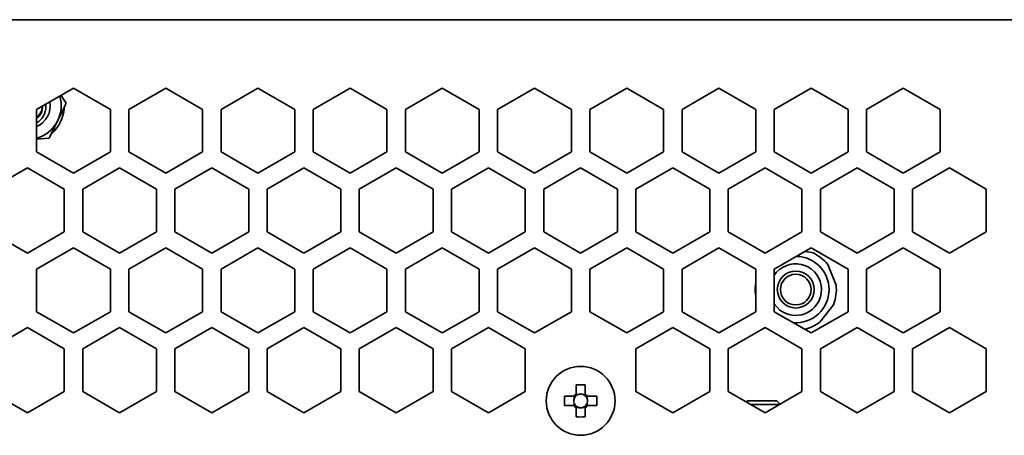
# Model space of a CAD drawing. Header units: millimetres. Extents: x -84 to 806, y -145 to 511.
# Tile 36 of 43: x 737 to 764, y 272 to 283. Entities that reach past the tile are written whole.
import ezdxf

# ---------------------------------------------------------------- set-up
doc = ezdxf.new("R2010")
doc.units = ezdxf.units.MM

msp = doc.modelspace()

# ---------------------------------------------------------------- linework, layer by layer
at = {"color": 7, "linetype": 'Continuous', "lineweight": 35}
for p, q in [((632.2702, 283.1125), (778.1368, 283.1125)), ((737.2868, 280.6818), (738.2868, 281.2591)), ((738.2868, 281.2591), (739.2868, 280.6818)), ((739.7868, 280.6818), (740.7868, 281.2591)), ((740.7868, 281.2591), (741.7868, 280.6818)), ((742.2868, 280.6818), (743.2868, 281.2591)), ((743.2868, 281.2591), (744.2868, 280.6818)), ((744.7868, 280.6818), (745.7868, 281.2591)), ((745.7868, 281.2591), (746.7868, 280.6818)), ((747.2868, 280.6818), (748.2868, 281.2591)), ((748.2868, 281.2591), (749.2868, 280.6818)), ((749.7868, 280.6818), (750.7868, 281.2591)), ((750.7868, 281.2591), (751.7868, 280.6818)), ((752.2868, 280.6818), (753.2868, 281.2591)), ((753.2868, 281.2591), (754.2868, 280.6818)), ((754.7868, 280.6818), (755.7868, 281.2591)), ((755.7868, 281.2591), (756.7868, 280.6818)), ((757.2868, 280.6818), (758.2868, 281.2591)), ((758.2868, 281.2591), (759.2868, 280.6818)), ((759.7868, 280.6818), (760.7868, 281.2591)), ((760.7868, 281.2591), (761.7868, 280.6818)), ((737.2868, 279.5271), (737.2868, 280.6818)), ((739.2868, 280.6818), (739.2868, 279.5271)), ((739.7868, 279.5271), (739.7868, 280.6818)), ((741.7868, 280.6818), (741.7868, 279.5271)), ((742.2868, 279.5271), (742.2868, 280.6818)), ((744.2868, 280.6818), (744.2868, 279.5271)), ((744.7868, 279.5271), (744.7868, 280.6818)), ((746.7868, 280.6818), (746.7868, 279.5271)), ((747.2868, 279.5271), (747.2868, 280.6818)), ((749.2868, 280.6818), (749.2868, 279.5271)), ((749.7868, 279.5271), (749.7868, 280.6818)), ((751.7868, 280.6818), (751.7868, 279.5271)), ((752.2868, 279.5271), (752.2868, 280.6818)), ((754.2868, 280.6818), (754.2868, 279.5271)), ((754.7868, 279.5271), (754.7868, 280.6818)), ((756.7868, 280.6818), (756.7868, 279.5271)), ((757.2868, 279.5271), (757.2868, 280.6818)), ((759.2868, 280.6818), (759.2868, 279.5271)), ((759.7868, 279.5271), (759.7868, 280.6818)), ((761.7868, 280.6818), (761.7868, 279.5271)), ((737.6272, 279.9006), (737.2868, 279.8774)), ((738.2868, 278.9497), (737.2868, 279.5271)), ((739.2868, 279.5271), (738.2868, 278.9497)), ((740.7868, 278.9497), (739.7868, 279.5271)), ((741.7868, 279.5271), (740.7868, 278.9497)), ((743.2868, 278.9497), (742.2868, 279.5271)), ((744.2868, 279.5271), (743.2868, 278.9497)), ((745.7868, 278.9497), (744.7868, 279.5271)), ((746.7868, 279.5271), (745.7868, 278.9497)), ((748.2868, 278.9497), (747.2868, 279.5271)), ((749.2868, 279.5271), (748.2868, 278.9497)), ((750.7868, 278.9497), (749.7868, 279.5271)), ((751.7868, 279.5271), (750.7868, 278.9497)), ((753.2868, 278.9497), (752.2868, 279.5271)), ((754.2868, 279.5271), (753.2868, 278.9497)), ((755.7868, 278.9497), (754.7868, 279.5271)), ((756.7868, 279.5271), (755.7868, 278.9497)), ((758.2868, 278.9497), (757.2868, 279.5271)), ((759.2868, 279.5271), (758.2868, 278.9497)), ((760.7868, 278.9497), (759.7868, 279.5271)), ((761.7868, 279.5271), (760.7868, 278.9497)), ((736.0368, 278.5167), (737.0368, 279.0941)), ((737.0368, 279.0941), (738.0368, 278.5167)), ((738.5368, 278.5167), (739.5368, 279.0941)), ((739.5368, 279.0941), (740.5368, 278.5167)), ((741.0368, 278.5167), (742.0368, 279.0941)), ((742.0368, 279.0941), (743.0368, 278.5167)), ((743.5368, 278.5167), (744.5368, 279.0941)), ((744.5368, 279.0941), (745.5368, 278.5167)), ((746.0368, 278.5167), (747.0368, 279.0941)), ((747.0368, 279.0941), (748.0368, 278.5167)), ((748.5368, 278.5167), (749.5368, 279.0941)), ((749.5368, 279.0941), (750.5368, 278.5167)), ((751.0368, 278.5167), (752.0368, 279.0941)), ((752.0368, 279.0941), (753.0368, 278.5167)), ((753.5368, 278.5167), (754.5368, 279.0941)), ((754.5368, 279.0941), (755.5368, 278.5167)), ((756.0368, 278.5167), (757.0368, 279.0941)), ((757.0368, 279.0941), (758.0368, 278.5167)), ((758.5368, 278.5167), (759.5368, 279.0941)), ((759.5368, 279.0941), (760.5368, 278.5167)), ((761.0368, 278.5167), (762.0368, 279.0941)), ((762.0368, 279.0941), (763.0368, 278.5167)), ((738.0368, 278.5167), (738.0368, 277.362)), ((738.5368, 277.362), (738.5368, 278.5167)), ((740.5368, 278.5167), (740.5368, 277.362)), ((741.0368, 277.362), (741.0368, 278.5167)), ((743.0368, 278.5167), (743.0368, 277.362)), ((743.5368, 277.362), (743.5368, 278.5167)), ((745.5368, 278.5167), (745.5368, 277.362)), ((746.0368, 277.362), (746.0368, 278.5167)), ((748.0368, 278.5167), (748.0368, 277.362)), ((748.5368, 277.362), (748.5368, 278.5167)), ((750.5368, 278.5167), (750.5368, 277.362)), ((751.0368, 277.362), (751.0368, 278.5167)), ((753.0368, 278.5167), (753.0368, 277.362)), ((753.5368, 277.362), (753.5368, 278.5167)), ((755.5368, 278.5167), (755.5368, 277.362)), ((756.0368, 277.362), (756.0368, 278.5167)), ((758.0368, 278.5167), (758.0368, 277.362)), ((758.5368, 277.362), (758.5368, 278.5167)), ((760.5368, 278.5167), (760.5368, 277.362)), ((761.0368, 277.362), (761.0368, 278.5167)), ((763.0368, 278.5167), (763.0368, 277.362)), ((737.0368, 276.7847), (736.0368, 277.362)), ((738.0368, 277.362), (737.0368, 276.7847)), ((739.5368, 276.7847), (738.5368, 277.362)), ((740.5368, 277.362), (739.5368, 276.7847)), ((742.0368, 276.7847), (741.0368, 277.362)), ((743.0368, 277.362), (742.0368, 276.7847)), ((744.5368, 276.7847), (743.5368, 277.362)), ((745.5368, 277.362), (744.5368, 276.7847)), ((747.0368, 276.7847), (746.0368, 277.362)), ((748.0368, 277.362), (747.0368, 276.7847)), ((749.5368, 276.7847), (748.5368, 277.362)), ((750.5368, 277.362), (749.5368, 276.7847)), ((752.0368, 276.7847), (751.0368, 277.362)), ((753.0368, 277.362), (752.0368, 276.7847)), ((754.5368, 276.7847), (753.5368, 277.362)), ((755.5368, 277.362), (754.5368, 276.7847)), ((757.0368, 276.7847), (756.0368, 277.362)), ((758.0368, 277.362), (757.0368, 276.7847)), ((759.5368, 276.7847), (758.5368, 277.362)), ((760.5368, 277.362), (759.5368, 276.7847)), ((762.0368, 276.7847), (761.0368, 277.362)), ((763.0368, 277.362), (762.0368, 276.7847)), ((737.2868, 276.3517), (738.2868, 276.929)), ((738.2868, 276.929), (739.2868, 276.3517)), ((739.7868, 276.3517), (740.7868, 276.929)), ((740.7868, 276.929), (741.7868, 276.3517)), ((742.2868, 276.3517), (743.2868, 276.929)), ((743.2868, 276.929), (744.2868, 276.3517)), ((744.7868, 276.3517), (745.7868, 276.929)), ((745.7868, 276.929), (746.7868, 276.3517)), ((747.2868, 276.3517), (748.2868, 276.929)), ((748.2868, 276.929), (749.2868, 276.3517)), ((749.7868, 276.3517), (750.7868, 276.929)), ((750.7868, 276.929), (751.7868, 276.3517)), ((752.2868, 276.3517), (753.2868, 276.929)), ((753.2868, 276.929), (754.2868, 276.3517)), ((754.7868, 276.3517), (755.7868, 276.929)), ((755.7868, 276.929), (756.7868, 276.3517)), ((757.2868, 276.3517), (758.2868, 276.929)), ((758.2868, 276.929), (759.2868, 276.3517)), ((759.7868, 276.3517), (760.7868, 276.929)), ((760.7868, 276.929), (761.7868, 276.3517)), ((758.3126, 276.8036), (758.116, 276.8304)), ((737.2868, 275.197), (737.2868, 276.3517)), ((739.2868, 276.3517), (739.2868, 275.197)), ((739.7868, 275.197), (739.7868, 276.3517)), ((741.7868, 276.3517), (741.7868, 275.197)), ((742.2868, 275.197), (742.2868, 276.3517)), ((744.2868, 276.3517), (744.2868, 275.197)), ((744.7868, 275.197), (744.7868, 276.3517)), ((746.7868, 276.3517), (746.7868, 275.197)), ((747.2868, 275.197), (747.2868, 276.3517)), ((749.2868, 276.3517), (749.2868, 275.197)), ((749.7868, 275.197), (749.7868, 276.3517)), ((751.7868, 276.3517), (751.7868, 275.197)), ((752.2868, 275.197), (752.2868, 276.3517)), ((754.2868, 276.3517), (754.2868, 275.197)), ((754.7868, 275.197), (754.7868, 276.3517)), ((756.7868, 276.3517), (756.7868, 275.197)), ((757.2868, 275.197), (757.2868, 276.3517)), ((758.9642, 275.9166), (758.7353, 276.4762)), ((759.2868, 276.3517), (759.2868, 275.197)), ((759.7868, 275.197), (759.7868, 276.3517)), ((761.7868, 276.3517), (761.7868, 275.197)), ((756.7761, 275.675), (756.7868, 275.6489)), ((757.4415, 275.2424), (757.2868, 275.4089)), ((758.5218, 274.9087), (758.892, 275.3868)), ((738.2868, 274.6196), (737.2868, 275.197)), ((739.2868, 275.197), (738.2868, 274.6196)), ((740.7868, 274.6196), (739.7868, 275.197)), ((741.7868, 275.197), (740.7868, 274.6196)), ((743.2868, 274.6196), (742.2868, 275.197)), ((744.2868, 275.197), (743.2868, 274.6196)), ((745.7868, 274.6196), (744.7868, 275.197)), ((746.7868, 275.197), (745.7868, 274.6196)), ((748.2868, 274.6196), (747.2868, 275.197)), ((749.2868, 275.197), (748.2868, 274.6196)), ((750.7868, 274.6196), (749.7868, 275.197)), ((751.7868, 275.197), (750.7868, 274.6196)), ((753.2868, 274.6196), (752.2868, 275.197)), ((754.2868, 275.197), (753.2868, 274.6196)), ((755.7868, 274.6196), (754.7868, 275.197)), ((756.7868, 275.197), (755.7868, 274.6196)), ((758.2868, 274.6196), (757.2868, 275.197)), ((759.2868, 275.197), (758.2868, 274.6196)), ((760.7868, 274.6196), (759.7868, 275.197)), ((761.7868, 275.197), (760.7868, 274.6196)), ((736.0368, 274.1866), (737.0368, 274.764)), ((737.0368, 274.764), (738.0368, 274.1866)), ((738.5368, 274.1866), (739.5368, 274.764)), ((739.5368, 274.764), (740.5368, 274.1866)), ((741.0368, 274.1866), (742.0368, 274.764)), ((742.0368, 274.764), (743.0368, 274.1866)), ((743.5368, 274.1866), (744.5368, 274.764)), ((744.5368, 274.764), (745.5368, 274.1866)), ((746.0368, 274.1866), (747.0368, 274.764)), ((747.0368, 274.764), (748.0368, 274.1866)), ((748.5368, 274.1866), (749.5368, 274.764)), ((749.5368, 274.764), (750.5368, 274.1866)), ((753.5368, 274.1866), (754.5368, 274.764)), ((754.5368, 274.764), (755.5368, 274.1866)), ((756.0368, 274.1866), (757.0368, 274.764)), ((757.0368, 274.764), (758.0368, 274.1866)), ((758.5368, 274.1866), (759.5368, 274.764)), ((759.5368, 274.764), (760.5368, 274.1866)), ((761.0368, 274.1866), (762.0368, 274.764)), ((762.0368, 274.764), (763.0368, 274.1866)), ((738.0368, 274.1866), (738.0368, 273.0319)), ((738.5368, 273.0319), (738.5368, 274.1866)), ((740.5368, 274.1866), (740.5368, 273.0319)), ((741.0368, 273.0319), (741.0368, 274.1866)), ((743.0368, 274.1866), (743.0368, 273.0319)), ((743.5368, 273.0319), (743.5368, 274.1866)), ((745.5368, 274.1866), (745.5368, 273.0319)), ((746.0368, 273.0319), (746.0368, 274.1866)), ((748.0368, 274.1866), (748.0368, 273.0319)), ((748.5368, 273.0319), (748.5368, 274.1866)), ((750.5368, 274.1866), (750.5368, 273.0319)), ((753.5368, 273.0319), (753.5368, 274.1866)), ((755.5368, 274.1866), (755.5368, 273.0319)), ((756.0368, 273.0319), (756.0368, 274.1866)), ((758.0368, 274.1866), (758.0368, 273.0319)), ((758.5368, 273.0319), (758.5368, 274.1866)), ((760.5368, 274.1866), (760.5368, 273.0319)), ((761.0368, 273.0319), (761.0368, 274.1866)), ((763.0368, 274.1866), (763.0368, 273.0319)), ((751.9135, 273.2146), (751.9135, 272.9674)), ((752.1602, 272.9674), (752.1602, 273.2146)), ((737.0368, 272.4546), (736.0368, 273.0319)), ((738.0368, 273.0319), (737.0368, 272.4546)), ((739.5368, 272.4546), (738.5368, 273.0319)), ((740.5368, 273.0319), (739.5368, 272.4546)), ((742.0368, 272.4546), (741.0368, 273.0319)), ((743.0368, 273.0319), (742.0368, 272.4546)), ((744.5368, 272.4546), (743.5368, 273.0319)), ((745.5368, 273.0319), (744.5368, 272.4546)), ((747.0368, 272.4546), (746.0368, 273.0319)), ((748.0368, 273.0319), (747.0368, 272.4546)), ((749.5368, 272.4546), (748.5368, 273.0319)), ((750.5368, 273.0319), (749.5368, 272.4546)), ((751.8486, 272.9025), (751.6014, 272.9025)), ((751.861, 272.9025), (751.861, 272.8377)), ((751.9782, 272.955), (751.9135, 272.955)), ((752.1602, 272.955), (752.0954, 272.955)), ((752.2127, 272.8377), (752.2127, 272.9025)), ((752.4723, 272.9025), (752.2251, 272.9025)), ((754.5368, 272.4546), (753.5368, 273.0319)), ((755.5368, 273.0319), (754.5368, 272.4546)), ((757.0368, 272.4546), (756.0368, 273.0319)), ((758.0368, 273.0319), (757.0368, 272.4546)), ((759.5368, 272.4546), (758.5368, 273.0319)), ((760.5368, 273.0319), (759.5368, 272.4546)), ((762.0368, 272.4546), (761.0368, 273.0319)), ((763.0368, 273.0319), (762.0368, 272.4546)), ((751.6014, 272.6558), (751.8486, 272.6558)), ((751.861, 272.7205), (751.861, 272.6558)), ((751.9135, 272.6033), (751.9782, 272.6033)), ((751.9135, 272.5909), (751.9135, 272.3437)), ((752.0954, 272.6033), (752.1602, 272.6033)), ((752.1602, 272.3437), (752.1602, 272.5909)), ((752.2127, 272.6558), (752.2127, 272.7205)), ((752.2251, 272.6558), (752.4723, 272.6558)), ((756.5535, 272.7791), (756.5246, 272.7503)), ((756.5535, 272.7791), (756.6335, 272.7791)), ((756.6335, 272.7791), (757.3535, 272.7791)), ((757.4258, 272.6791), (756.6479, 272.6791)), ((757.4434, 272.6893), (757.3535, 272.7791))]:
    msp.add_line(p, q, dxfattribs=at)
at = {"color": 7, "linetype": 'Continuous', "lineweight": 35, "flags": 128}
msp.add_lwpolyline([(737.5347, 280.8249), (737.5368, 280.7793), (737.5366, 280.7625)], dxfattribs=at)
at = {"color": 7, "linetype": 'Continuous', "lineweight": 35}
for centre, radius in [((757.8702, 275.7958), 0.5), ((757.8702, 275.7958), 0.4167), ((752.0368, 272.7791), 0.9333)]:
    msp.add_circle(centre, radius, dxfattribs=at)
for centre, radius, start, end in [((737.0368, 280.7791), 0.9167, 285.82662, 16.80189), ((737.0368, 280.7791), 0.619, 293.81884, 10.23961), ((737.0368, 280.7791), 0.4065, 307.95237, 359.01165), ((737.0368, 280.7458), 0.4065, 307.95237, 3.65028), ((737.0368, 280.7458), 0.5, 300, 1.91021), ((737.0368, 280.7791), 1, 311.87341, 355.99204), ((757.8702, 275.7958), 0.9017, 0, 89.02328), ((757.8702, 275.7958), 1.1007, 38.18386, 66.29912), ((757.8702, 275.7958), 0.7, 232.24149, 146.44269), ((757.8702, 275.7958), 1.1007, 169.81825, 186.29912), ((757.8702, 275.7958), 0.9017, 266.02131, 0), ((757.8702, 275.7958), 1.1007, 338.18386, 6.29912), ((757.8702, 275.7958), 1.1007, 282.59477, 306.29912), ((752.0368, 269.5584), 3.6582, 88.06796, 91.93204), ((755.2575, 272.7791), 3.6582, 178.06796, 181.93204), ((752.0368, 272.7791), 0.2251, 123.23063, 146.76937), ((752.0368, 272.7791), 0.1853, 161.56975, 198.43025), ((752.0368, 272.7791), 0.1853, 138.28179, 161.56975), ((752.0368, 272.7791), 0.1853, 131.71821, 138.28179), ((752.0368, 272.7791), 0.1853, 108.43025, 131.71821), ((752.0368, 272.7791), 0.1853, 71.56975, 108.43025), ((752.0368, 272.7791), 0.1853, 48.28179, 71.56975), ((752.0368, 272.7791), 0.2251, 33.23063, 56.76937), ((752.0368, 272.7791), 0.1853, 41.71821, 48.28179), ((752.0368, 272.7791), 0.1853, 18.43025, 41.71821), ((752.0368, 272.7791), 0.1853, 341.56975, 18.43025), ((748.8161, 272.7791), 3.6582, 358.06796, 1.93204), ((752.0368, 272.7791), 0.2251, 213.23063, 236.76937), ((752.0368, 272.7791), 0.1853, 198.43025, 221.71821), ((752.0368, 272.7791), 0.1853, 221.71821, 228.28179), ((752.0368, 272.7791), 0.1853, 228.28179, 251.56975), ((752.0368, 272.7791), 0.1853, 251.56975, 288.43025), ((752.0368, 272.7791), 0.1853, 288.43025, 311.71821), ((752.0368, 272.7791), 0.2251, 303.23063, 326.76937), ((752.0368, 272.7791), 0.1853, 311.71821, 318.28179), ((752.0368, 272.7791), 0.1853, 318.28179, 341.56975), ((752.0368, 275.9998), 3.6582, 268.06796, 271.93204)]:
    msp.add_arc(centre, radius, start, end, dxfattribs=at)
for centre, major_axis, start_param, end_param in [((752.0138, 272.7791), (0.1639, 0), 2.7721797, 3.5110056), ((752.0368, 272.8021), (0, 0.1639), 5.9137723, 6.6525983), ((752.0598, 272.7791), (0.1639, 0), 5.9137723, 6.6525983), ((752.0368, 272.7561), (0, 0.1639), 2.7721797, 3.5110056)]:
    msp.add_ellipse(centre, major_axis=major_axis, ratio=0.9901159, start_param=start_param, end_param=end_param, dxfattribs=at)
for points in [[(738.0929, 280.8511), (738.0167, 280.6956), (737.9394, 280.5378), (737.86, 280.3759)], [(751.8486, 272.9025), (751.8644, 272.9025), (751.8808, 272.9025), (751.8985, 272.9025)], [(751.9135, 272.9674), (751.9135, 272.9515), (751.9135, 272.9352), (751.9135, 272.9175)], [(752.1602, 272.9674), (752.1602, 272.9515), (752.1602, 272.9352), (752.1602, 272.9175)], [(752.2251, 272.9025), (752.2092, 272.9025), (752.1929, 272.9025), (752.1752, 272.9025)], [(751.8486, 272.6558), (751.8644, 272.6558), (751.8808, 272.6558), (751.8985, 272.6558)], [(751.9135, 272.5909), (751.9135, 272.6067), (751.9135, 272.6231), (751.9135, 272.6408)], [(752.1602, 272.5909), (752.1602, 272.6067), (752.1602, 272.6231), (752.1602, 272.6408)], [(752.2251, 272.6558), (752.2092, 272.6558), (752.1929, 272.6558), (752.1752, 272.6558)]]:
    msp.add_open_spline(points, degree=3, dxfattribs=at)
for points, knots in [([(738.0929, 280.8511), (738.0682, 280.8879), (738.0213, 280.9576), (737.9726, 281.0301), (737.9495, 281.0644)], [0, 0, 0, 0, 0.5268648, 1, 1, 1, 1]), ([(737.86, 280.3759), (737.8205, 280.2952), (737.781, 280.2146), (737.7035, 280.0563), (737.6652, 279.9781), (737.6272, 279.9006)], [0, 0, 0, 0, 0.5, 0.5, 1, 1, 1, 1])]:
    msp.add_open_spline(points, degree=3, knots=knots, dxfattribs=at)

doc.saveas('drawing.dxf')
